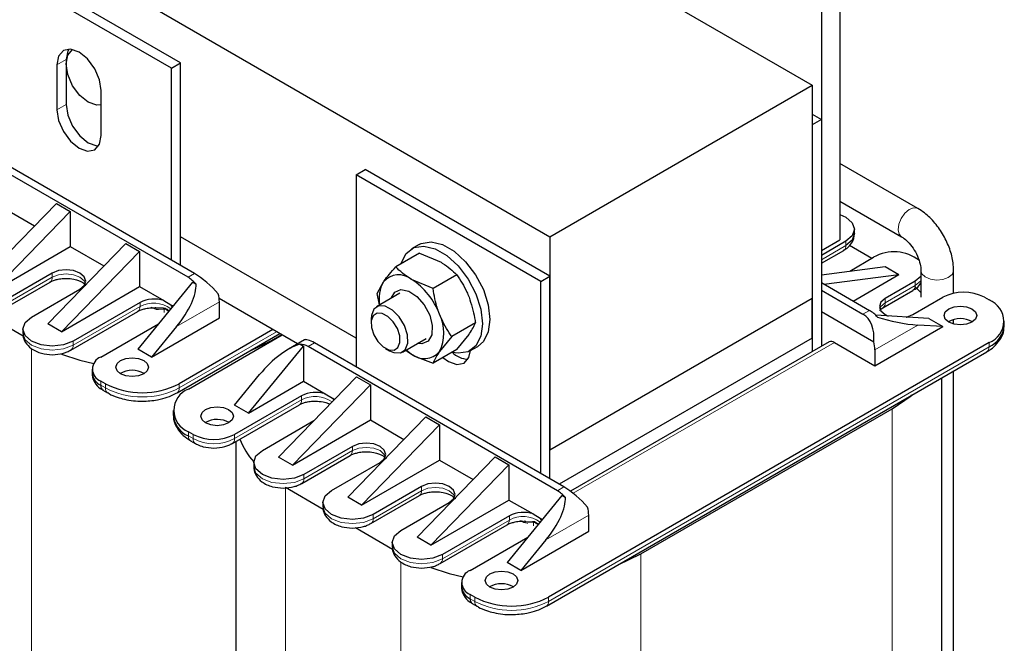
# Model space of a CAD drawing. Header units: millimetres. Extents: x 5 to 418, y 2 to 292.
# Tile 33 of 40: x 346 to 377, y 82 to 101. Entities that reach past the tile are written whole.
import ezdxf

# ---------------------------------------------------------------- set-up
doc = ezdxf.new("R2010")
doc.units = ezdxf.units.MM

msp = doc.modelspace()

# ---------------------------------------------------------------- linework, layer by layer
at = {"color": 7, "linetype": 'Continuous', "lineweight": 25}
for p, q in [((342.4718, 115.4079), (370.7561, 99.0798)), ((334.4391, 110.7707), (362.7234, 94.4426)), ((371.6046, 107.0818), (371.6046, 94.3437)), ((371.039, 106.7552), (371.039, 94.0172)), ((351.1268, 99.6021), (345.47, 102.8677)), ((351.4097, 99.7653), (345.7528, 103.031)), ((347.9024, 99.863), (347.9024, 98.4912)), ((347.6196, 99.6997), (347.6196, 98.3279)), ((351.1268, 99.6021), (351.4097, 99.7653)), ((351.1268, 93.723), (351.1268, 99.6021)), ((351.4097, 93.5597), (351.4097, 99.7653)), ((362.7234, 94.4426), (370.7561, 99.0798)), ((370.7561, 99.0798), (370.7561, 92.5474)), ((348.9772, 97.5442), (348.9772, 98.916)), ((370.7561, 98.1978), (371.039, 98.0346)), ((371.039, 98.0346), (370.7561, 97.8713)), ((371.039, 98.0346), (371.039, 91.0879)), ((351.8339, 93.3148), (344.1972, 97.7234)), ((370.7561, 97.8713), (370.7561, 90.9246)), ((351.6359, 93.2005), (343.9992, 97.6091)), ((373.9901, 95.3072), (371.6046, 96.6843)), ((356.7837, 96.3364), (357.0665, 96.4997)), ((356.7837, 96.3364), (356.7837, 90.4574)), ((362.4405, 93.0708), (356.7837, 96.3364)), ((362.7234, 93.2341), (357.0665, 96.4997)), ((347.6054, 95.462), (345.2154, 93.0044)), ((345.9084, 95.3638), (346.9341, 94.7717)), ((347.6054, 95.462), (348.0297, 95.217)), ((371.6046, 95.5296), (373.4901, 94.4412)), ((345.6397, 92.7595), (348.0297, 95.217)), ((348.0297, 95.217), (348.0297, 94.1392)), ((356.7837, 91.3392), (351.4097, 94.4415)), ((362.7234, 94.4426), (362.7234, 87.9102)), ((372.0521, 94.5392), (372.0521, 94.6699)), ((345.6397, 92.7595), (348.0297, 94.1392)), ((347.3367, 91.7798), (349.7268, 94.2374)), ((348.0297, 94.1392), (349.0554, 93.5471)), ((349.7268, 94.2374), (350.151, 93.9924)), ((358.7122, 94.2048), (358.4859, 94.0742)), ((371.039, 94.0172), (371.6046, 94.3437)), ((371.7885, 94.3025), (371.039, 93.8698)), ((372.5804, 93.78), (371.8999, 94.1728)), ((347.761, 91.5349), (350.151, 93.9924)), ((350.151, 93.9924), (350.151, 92.9146)), ((358.7259, 93.9374), (357.9976, 93.517)), ((358.7259, 93.9374), (359.3858, 93.6585)), ((371.039, 93.6309), (371.7222, 94.0253)), ((371.9044, 93.3897), (372.637, 93.8126)), ((371.039, 93.2804), (372.9906, 93.5269)), ((372.9906, 93.5269), (373.4148, 93.282)), ((347.4782, 93.331), (345.9932, 92.4737)), ((359.869, 93.2775), (359.1407, 92.8571)), ((362.4405, 93.0708), (362.7234, 93.2341)), ((362.7234, 87.0285), (362.7234, 93.2341)), ((371.1177, 92.9918), (373.4148, 93.282)), ((372.0149, 92.4738), (373.4148, 93.282)), ((374.0886, 93.2251), (373.9098, 93.0779)), ((374.0886, 93.4045), (374.0886, 92.588)), ((375.0886, 92.7092), (375.0886, 93.4045)), ((345.9269, 92.1966), (347.4119, 93.0538)), ((347.761, 91.5349), (350.151, 92.9146)), ((351.7774, 93.0536), (350.0944, 91.0042)), ((350.151, 92.9146), (350.8909, 92.4875)), ((351.7774, 93.0536), (351.8825, 92.9929)), ((357.4261, 92.7037), (357.6234, 93.0593)), ((359.1407, 92.8571), (358.4807, 93.136)), ((362.4405, 87.1918), (362.4405, 93.0708)), ((371.039, 93.0372), (372.5097, 92.1882)), ((373.9098, 93.0779), (372.9906, 92.5472)), ((374.0886, 92.7378), (373.9034, 92.9182)), ((346.8418, 91.9839), (348.3267, 92.8411)), ((358.1261, 92.7118), (357.4103, 92.2986)), ((357.5045, 92.353), (357.4261, 92.7037)), ((371.039, 92.8087), (372.3117, 92.0739)), ((372.9243, 92.2701), (373.8435, 92.8007)), ((350.1652, 92.4329), (348.1146, 91.2491)), ((350.8909, 92.4875), (351.1082, 92.362)), ((351.1082, 92.362), (351.1769, 92.3224)), ((354.9936, 91.1641), (352.5912, 92.5509)), ((352.5976, 91.9594), (352.5976, 92.4493)), ((370.7561, 92.5474), (362.7234, 87.9102)), ((370.7561, 91.339), (370.7561, 92.5474)), ((373.8391, 92.0574), (374.7583, 92.588)), ((376.0311, 92.588), (376.1725, 92.5064)), ((345.4511, 92.0682), (346.5871, 91.4124)), ((348.0483, 90.972), (350.0989, 92.1558)), ((371.039, 92.1555), (372.6437, 91.2291)), ((374.3341, 91.9349), (372.7023, 92.038)), ((347.761, 91.5349), (347.3367, 91.7798)), ((348.9631, 90.7593), (350.7318, 91.7803)), ((350.5187, 90.7593), (352.5976, 91.9594)), ((357.2446, 91.9323), (357.2446, 91.7921)), ((360.4405, 91.8044), (359.7123, 91.384)), ((374.7583, 91.69), (373.9934, 91.7383)), ((374.3341, 91.9349), (374.7583, 91.69)), ((375.0886, 91.7702), (375.0886, 91.9037)), ((376.6412, 91.7226), (376.6412, 91.8533)), ((346.5782, 91.6165), (346.5782, 91.4859)), ((351.2837, 91.6908), (350.5187, 90.7593)), ((351.301, 89.6657), (354.445, 91.4807)), ((354.2381, 91.6002), (351.3672, 89.9429)), ((351.6501, 89.7796), (354.521, 91.4369)), ((354.1957, 91.2654), (354.5069, 91.445)), ((359.869, 90.9912), (360.2432, 91.4488)), ((372.6794, 90.4899), (374.7583, 91.69)), ((353.4886, 89.0448), (355.1715, 91.0942)), ((355.2001, 91.2833), (354.7162, 91.0039)), ((355.0663, 91.1549), (355.1715, 91.0942)), ((355.1715, 91.0942), (355.1715, 90.0163)), ((363.1476, 86.7836), (355.5109, 91.1922)), ((358.2102, 90.9129), (358.926, 91.3261)), ((359.7123, 91.384), (359.3381, 90.9263)), ((376.1725, 91.2001), (362.681, 83.4116)), ((370.7561, 91.339), (363.0064, 86.8651)), ((371.2749, 91.2241), (363.3507, 86.6496)), ((370.7561, 91.339), (370.7561, 90.9246)), ((371.4349, 91.2083), (372.6794, 90.4899)), ((348.0345, 90.9653), (348.0465, 90.971)), ((350.5187, 90.7593), (350.0944, 91.0042)), ((362.9497, 86.6693), (355.3129, 91.0779)), ((357.6887, 91.0227), (357.8102, 90.9526)), ((358.3201, 90.9763), (358.4807, 90.8497)), ((359.869, 90.9912), (359.1407, 90.5707)), ((360.2858, 90.9564), (360.512, 91.087)), ((362.6147, 83.1345), (376.1063, 90.923)), ((372.6794, 90.9798), (372.6794, 90.4899)), ((348.6995, 90.3919), (348.6995, 90.2612)), ((353.0643, 89.2897), (353.8293, 90.2213)), ((375.0886, 79.928), (375.0886, 90.3355)), ((349.1045, 89.9429), (348.9631, 90.0245)), ((353.4886, 89.0448), (355.1715, 90.0163)), ((356.7978, 90.1553), (354.4078, 87.6977)), ((357.2221, 89.9104), (354.8321, 87.4528)), ((355.1715, 90.0163), (355.8407, 89.63)), ((356.7978, 90.1553), (357.2221, 89.9104)), ((357.2221, 89.9104), (357.2221, 88.8326)), ((374.7257, 76.4241), (374.7257, 90.126)), ((349.0294, 89.7474), (349.1708, 89.6657)), ((355.8407, 89.63), (356.0579, 89.5046)), ((352.998, 88.1145), (355.0486, 89.2983)), ((355.1149, 89.5755), (353.0643, 88.3917)), ((353.4886, 89.0448), (353.0643, 89.2897)), ((356.0579, 89.5046), (356.1265, 89.465)), ((351.1815, 89.1265), (351.1815, 88.9958)), ((365.5094, 84.7341), (373.2027, 89.1754)), ((352.1733, 88.759), (352.1598, 88.7509)), ((353.9128, 87.9019), (355.494, 88.8146)), ((354.8321, 87.4528), (357.2221, 88.8326)), ((358.9191, 88.9307), (356.5291, 86.4731)), ((356.9534, 86.2282), (359.3434, 88.6858)), ((357.2221, 88.8326), (358.2478, 88.2404)), ((358.9191, 88.9307), (359.3434, 88.6858)), ((359.3434, 88.6858), (359.3434, 87.6079)), ((351.7915, 88.3917), (351.6501, 88.4733)), ((351.7164, 88.1962), (351.8578, 88.1145)), ((352.9843, 88.1079), (352.9963, 88.1135)), ((353.0969, 88.1716), (353.0969, 70.4113)), ((356.6705, 88.0243), (355.1856, 87.1671)), ((362.7234, 87.0285), (362.7234, 87.9102)), ((353.6492, 87.5345), (353.6492, 87.4038)), ((354.8321, 87.4528), (354.4078, 87.6977)), ((355.1193, 86.8899), (356.6043, 87.7472)), ((356.0341, 86.6772), (357.5191, 87.5345)), ((356.9534, 86.2282), (359.3434, 87.6079)), ((358.6504, 85.2485), (361.0405, 87.7061)), ((359.3434, 87.6079), (360.3691, 87.0158)), ((361.0405, 87.7061), (361.4647, 87.4612)), ((359.0747, 85.0036), (361.4647, 87.4612)), ((361.4647, 87.4612), (361.4647, 86.3833)), ((355.1056, 86.8833), (355.1176, 86.8889)), ((354.6199, 86.7751), (355.7795, 86.1058)), ((358.7919, 86.7997), (357.3069, 85.9425)), ((355.7705, 86.3099), (355.7705, 86.1792)), ((356.9534, 86.2282), (356.5291, 86.4731)), ((357.2407, 85.6653), (358.7256, 86.5225)), ((358.1555, 85.4526), (359.6404, 86.3099)), ((359.0747, 85.0036), (361.4647, 86.3833)), ((363.0911, 86.5223), (361.4082, 84.4729)), ((361.4647, 86.3833), (362.2046, 85.9562)), ((363.0911, 86.5223), (363.1962, 86.4616)), ((361.4789, 85.9017), (359.4283, 84.7179)), ((362.2046, 85.9562), (362.4219, 85.8308)), ((362.4219, 85.8308), (362.4906, 85.7911)), ((363.9113, 85.4281), (363.9113, 85.9181)), ((356.7648, 85.537), (357.9008, 84.8811)), ((359.362, 84.4407), (361.4126, 85.6245)), ((361.8324, 84.228), (363.9113, 85.4281)), ((357.8919, 85.0852), (357.8919, 84.9546)), ((359.0747, 85.0036), (358.6504, 85.2485)), ((360.2768, 84.228), (362.0455, 85.2491)), ((362.5974, 85.1595), (361.8324, 84.228)), ((361.8324, 84.228), (361.4082, 84.4729)), ((359.3482, 84.434), (359.3602, 84.4397)), ((360.0132, 83.8606), (360.0132, 83.73)), ((360.4182, 83.4116), (360.2768, 83.4932)), ((360.3431, 83.2161), (360.4845, 83.1345))]:
    msp.add_line(p, q, dxfattribs=at)
at = {"color": 7, "linetype": 'Continuous', "lineweight": 18}
for p, q in [((347.6196, 99.6997), (347.9024, 99.863)), ((347.6196, 98.3279), (347.9024, 98.4912)), ((371.7885, 94.1718), (371.039, 93.7391)), ((371.7885, 94.3025), (371.7885, 94.1718)), ((347.4782, 93.2003), (345.9932, 92.3431)), ((347.4782, 93.331), (347.4782, 93.2003)), ((351.8339, 93.3148), (351.6359, 93.2005)), ((373.9098, 92.9472), (372.9906, 92.4166)), ((374.0886, 93.0945), (373.9098, 92.9472)), ((373.9098, 93.0779), (373.9098, 92.9472)), ((350.1652, 92.3023), (348.1146, 91.1185)), ((350.1652, 92.4329), (350.1652, 92.3023)), ((352.5976, 92.4493), (351.2837, 91.6908)), ((372.9906, 92.5472), (372.9906, 92.4166)), ((350.6753, 92.266), (350.8754, 92.2619)), ((350.7293, 92.2204), (350.9006, 92.227)), ((350.9006, 92.227), (350.9006, 92.1226)), ((372.3117, 92.0739), (372.5097, 92.1882)), ((373.9934, 91.7383), (372.6794, 90.9798)), ((354.3513, 91.5349), (351.3672, 89.8122)), ((348.1146, 91.1185), (348.1146, 91.2491)), ((354.1957, 91.2654), (354.1957, 91.2491)), ((355.5109, 91.1922), (355.3129, 91.0779)), ((363.4316, 86.5881), (371.4349, 91.2083)), ((376.1725, 91.0695), (376.1725, 91.2001)), ((346.8418, 91.0166), (346.8418, 72.7789)), ((376.1725, 91.0695), (362.681, 83.281)), ((348.9631, 89.8939), (348.9631, 90.0245)), ((349.1045, 89.8122), (348.9631, 89.8939)), ((349.1045, 89.8122), (349.1045, 89.9429)), ((351.3672, 89.8122), (351.3672, 89.9429)), ((355.1149, 89.4448), (353.0643, 88.261)), ((355.1149, 89.5755), (355.1149, 89.4448)), ((373.2027, 89.1754), (373.2027, 74.8347)), ((351.6501, 88.3427), (351.6501, 88.4733)), ((351.7915, 88.261), (351.7915, 88.3917)), ((353.0643, 88.261), (353.0643, 88.3917)), ((351.7915, 88.261), (351.6501, 88.3427)), ((356.6705, 87.8937), (355.1856, 87.0364)), ((356.6705, 88.0243), (356.6705, 87.8937)), ((355.1856, 87.0364), (355.1856, 87.1671)), ((354.6199, 86.7751), (354.6199, 68.2887)), ((358.7919, 86.6691), (357.3069, 85.8118)), ((358.7919, 86.7997), (358.7919, 86.6691)), ((363.1476, 86.7836), (362.9497, 86.6693)), ((357.3069, 85.8118), (357.3069, 85.9425)), ((361.4789, 85.771), (359.4283, 84.5872)), ((361.4789, 85.9017), (361.4789, 85.771)), ((361.989, 85.7347), (362.1891, 85.7307)), ((362.043, 85.6891), (362.2143, 85.6957)), ((362.2143, 85.6957), (362.2143, 85.5914)), ((363.9113, 85.9181), (362.5974, 85.1595)), ((358.1555, 84.4854), (358.1555, 66.2476)), ((359.4283, 84.5872), (359.4283, 84.7179)), ((365.5094, 84.7341), (365.5094, 66.2476)), ((360.2768, 83.3626), (360.2768, 83.4932)), ((360.4182, 83.281), (360.2768, 83.3626)), ((360.4182, 83.281), (360.4182, 83.4116)), ((362.681, 83.281), (362.681, 83.4116))]:
    msp.add_line(p, q, dxfattribs=at)
at = {"color": 7, "linetype": 'Continuous', "lineweight": 25, "flags": 128}
for points in [[(348.9772, 98.916), (348.9255, 99.2458), (348.7784, 99.585), (348.5582, 99.8821), (348.2984, 100.0917), (348.0386, 100.182), (347.8184, 100.1392), (347.6712, 99.9699), (347.6196, 99.6997)], [(347.9812, 100.184), (347.9541, 100.1332), (347.9024, 99.863)], [(347.9024, 99.7324), (347.9541, 100.0025), (348.1012, 100.1719), (348.1013, 100.1719)], [(348.9772, 98.4752), (348.841, 98.4663), (348.5812, 98.5566), (348.3215, 98.7662), (348.1012, 99.0633), (347.9541, 99.4026), (347.9024, 99.7324)], [(347.6196, 98.3279), (347.6712, 97.9981), (347.8184, 97.6589), (348.0386, 97.3618), (348.2984, 97.1522), (348.5582, 97.0619), (348.7784, 97.1047), (348.9255, 97.274), (348.9772, 97.5442)], [(347.9024, 98.4912), (347.9541, 98.1614), (348.1012, 97.8222), (348.3215, 97.5251), (348.5812, 97.3155), (348.841, 97.2252), (348.8985, 97.2232)], [(371.6046, 95.119), (371.7885, 95.0373), (371.9836, 94.8687), (372.0521, 94.6699), (371.9836, 94.471), (371.7885, 94.3025)], [(372.0521, 94.5392), (371.9836, 94.3404), (371.7885, 94.1718)], [(358.1574, 93.6092), (358.1646, 93.6344), (358.3151, 93.9281), (358.5523, 94.1073), (358.8571, 94.1575), (359.2047, 94.0747), (359.567, 93.8656), (359.9146, 93.547), (360.2193, 93.1449), (360.4566, 92.6918), (360.6071, 92.2244), (360.6586, 91.7805), (360.6071, 91.3962), (360.4566, 91.1026), (360.2193, 90.9234), (359.9146, 90.8731), (359.7321, 90.9011)], [(358.7122, 94.2048), (358.7786, 94.2379), (359.0834, 94.2881), (359.431, 94.2053), (359.7932, 93.9962), (360.1408, 93.6777), (360.4456, 93.2755), (360.6828, 92.8224), (360.8333, 92.355), (360.8849, 91.9112), (360.8333, 91.5268), (360.6828, 91.2332), (360.512, 91.087)], [(348.3267, 92.8411), (348.4567, 92.9535), (348.5024, 93.086), (348.4567, 93.2186), (348.3267, 93.331), (348.132, 93.406), (347.9024, 93.4324), (347.6728, 93.406), (347.4782, 93.331)], [(347.4119, 93.0538), (347.4119, 93.0538), (347.4162, 93.0564)], [(357.8629, 92.5599), (357.9697, 92.7407), (358.1587, 92.8229), (358.3967, 92.7788), (358.6475, 92.6151), (358.8729, 92.3566), (359.0386, 92.0427), (359.1194, 91.7212), (359.1029, 91.4411), (358.9918, 91.245), (358.8028, 91.1627), (358.6628, 91.1742)], [(351.1578, 92.299), (351.1504, 92.3108), (351.1082, 92.362)], [(357.6798, 92.3167), (357.4791, 92.3265), (357.3288, 92.2266), (357.2518, 92.0322), (357.2446, 91.9323)], [(357.8102, 90.9526), (357.9407, 90.8948), (358.1414, 90.885), (358.2917, 90.9849), (358.3687, 91.1793), (358.3607, 91.4386), (358.2689, 91.7234), (358.1072, 91.9903), (357.9004, 92.1986), (357.6798, 92.3167)], [(372.9906, 92.5472), (372.8605, 92.4348), (372.8148, 92.3023), (372.8605, 92.1697), (372.9906, 92.0574), (373.0823, 92.014)], [(375.6493, 91.8288), (375.4871, 91.7662), (375.2957, 91.7442), (375.1044, 91.7662), (374.9422, 91.8288), (374.8338, 91.9224), (374.7957, 92.0329), (374.8338, 92.1433), (374.9422, 92.237), (375.1044, 92.2995), (375.2957, 92.3215), (375.4871, 92.2995), (375.6493, 92.237), (375.7577, 92.1433), (375.7957, 92.0329), (375.7577, 91.9224), (375.6493, 91.8288)], [(350.0989, 92.1558), (350.0989, 92.1558), (350.1032, 92.1584)], [(357.5863, 92.0939), (357.4287, 92.1016), (357.3107, 92.0232), (357.2502, 91.8705), (357.2565, 91.6669), (357.3286, 91.4432), (357.4556, 91.2337), (357.618, 91.0701), (357.7912, 90.9774), (357.9488, 90.9696), (358.0668, 91.0481), (358.1273, 91.2007), (358.121, 91.4044), (358.0489, 91.628), (357.922, 91.8376), (357.7595, 92.0012), (357.5863, 92.0939)], [(372.9243, 92.2701), (372.9243, 92.2701), (372.9286, 92.2727)], [(373.6315, 91.9793), (373.6444, 91.9823), (373.8391, 92.0574)], [(348.1146, 91.2491), (347.8226, 91.1365), (347.4782, 91.0969), (347.1337, 91.1365), (346.8418, 91.2491), (346.6467, 91.4177), (346.5782, 91.6165), (346.6467, 91.8153), (346.8418, 91.9839)], [(353.4623, 90.9134), (353.5013, 90.929), (354.1957, 91.2654)], [(347.7567, 90.8446), (348.3211, 90.6674), (348.7509, 90.565)], [(358.3062, 90.9683), (358.3515, 90.934), (358.4807, 90.8497)], [(359.4416, 90.7445), (359.6121, 90.6209), (359.8719, 90.5306), (360.0921, 90.5734), (360.2393, 90.7428), (360.2892, 90.9584)], [(350.2783, 90.2449), (350.1161, 90.1824), (349.9247, 90.1604), (349.7334, 90.1824), (349.5712, 90.2449), (349.4628, 90.3386), (349.4247, 90.449), (349.4628, 90.5595), (349.5712, 90.6531), (349.7334, 90.7157), (349.9247, 90.7377), (350.1161, 90.7157), (350.2783, 90.6531), (350.3867, 90.5595), (350.4247, 90.449), (350.3867, 90.3386), (350.2783, 90.2449)], [(373.2027, 89.1754), (373.7853, 89.5762), (373.8124, 89.5988)], [(356.0579, 89.5046), (356.1002, 89.4534), (356.1061, 89.444)], [(352.1733, 89.151), (352.3356, 89.2135), (352.5269, 89.2355), (352.7182, 89.2135), (352.8805, 89.151), (352.9888, 89.0573), (353.0269, 88.9469), (352.9888, 88.8364), (352.8805, 88.7428), (352.7182, 88.6802), (352.5269, 88.6582), (352.3356, 88.6802), (352.1733, 88.7428), (352.065, 88.8364), (352.0269, 88.9469), (352.065, 89.0573), (352.1733, 89.151)], [(357.5191, 87.5345), (357.6491, 87.6468), (357.6948, 87.7794), (357.6491, 87.9119), (357.5191, 88.0243), (357.3244, 88.0994), (357.0948, 88.1258), (356.8652, 88.0994), (356.6705, 88.0243)], [(355.1856, 87.1671), (354.8936, 87.0545), (354.5492, 87.0149), (354.2048, 87.0545), (353.9128, 87.1671), (353.7177, 87.3356), (353.6492, 87.5345), (353.7177, 87.7333), (353.9128, 87.9019)], [(356.6043, 87.7472), (356.6043, 87.7472), (356.6086, 87.7498)], [(359.6404, 86.3099), (359.7705, 86.4222), (359.8161, 86.5548), (359.7705, 86.6873), (359.6404, 86.7997), (359.4457, 86.8748), (359.2161, 86.9012), (358.9865, 86.8748), (358.7919, 86.7997)], [(357.3069, 85.9425), (357.015, 85.8298), (356.6705, 85.7903), (356.3261, 85.8298), (356.0341, 85.9425), (355.8391, 86.111), (355.7705, 86.3099), (355.8391, 86.5087), (356.0341, 86.6772)], [(358.7256, 86.5225), (358.7256, 86.5226), (358.7299, 86.5252)], [(362.4715, 85.7678), (362.4641, 85.7796), (362.4219, 85.8308)], [(359.4283, 84.7179), (359.1363, 84.6052), (358.7919, 84.5657), (358.4474, 84.6052), (358.1555, 84.7179), (357.9604, 84.8864), (357.8919, 85.0852), (357.9604, 85.2841), (358.1555, 85.4526)], [(361.4126, 85.6245), (361.4126, 85.6245), (361.4169, 85.6271)], [(364.776, 84.3821), (364.815, 84.3978), (365.5094, 84.7341)], [(359.0704, 84.3134), (359.6348, 84.1361), (360.0646, 84.0337)], [(361.592, 83.7137), (361.4298, 83.6511), (361.2385, 83.6291), (361.0471, 83.6511), (360.8849, 83.7137), (360.7765, 83.8073), (360.7385, 83.9178), (360.7765, 84.0282), (360.8849, 84.1219), (361.0471, 84.1845), (361.2385, 84.2064), (361.4298, 84.1845), (361.592, 84.1219), (361.7004, 84.0282), (361.7385, 83.9178), (361.7004, 83.8073), (361.592, 83.7137)]]:
    msp.add_lwpolyline(points, dxfattribs=at)
at = {"color": 7, "linetype": 'Continuous', "lineweight": 18, "flags": 128}
for points in [[(373.4886, 94.4421), (373.4197, 94.5167), (373.3869, 94.6525), (373.4079, 94.822), (373.4794, 94.9995), (373.5907, 95.158), (373.7247, 95.2732), (373.861, 95.3277), (373.979, 95.3131), (373.9903, 95.3071)], [(348.4917, 93.0207), (348.4567, 93.0879), (348.3267, 93.2003), (348.132, 93.2754), (347.9024, 93.3018), (347.6728, 93.2754), (347.4782, 93.2003)], [(374.0886, 93.4027), (374.1188, 93.3058), (374.22, 93.2095), (374.3773, 93.1429), (374.5668, 93.1161), (374.7596, 93.1333), (374.9264, 93.1917), (375.0418, 93.2825), (375.0882, 93.3919), (375.0886, 93.4047)], [(372.9906, 92.4166), (372.8605, 92.3042), (372.8256, 92.237)], [(348.1146, 91.1185), (347.8226, 91.0059), (347.4782, 90.9663), (347.1337, 91.0059), (346.8418, 91.1185), (346.6467, 91.287), (346.5782, 91.4859)], [(357.684, 87.7141), (357.6491, 87.7813), (357.5191, 87.8937), (357.3244, 87.9688), (357.0948, 87.9951), (356.8652, 87.9688), (356.6705, 87.8937)], [(355.1856, 87.0364), (354.8936, 86.9238), (354.5492, 86.8843), (354.2048, 86.9238), (353.9128, 87.0364), (353.7177, 87.205), (353.6492, 87.4038)], [(359.8054, 86.4895), (359.7705, 86.5567), (359.6404, 86.6691), (359.4457, 86.7441), (359.2161, 86.7705), (358.9865, 86.7441), (358.7919, 86.6691)], [(357.3069, 85.8118), (357.015, 85.6992), (356.6705, 85.6597), (356.3261, 85.6992), (356.0341, 85.8118), (355.8391, 85.9804), (355.7705, 86.1792)], [(359.4283, 84.5872), (359.1363, 84.4746), (358.7919, 84.435), (358.4474, 84.4746), (358.1555, 84.5872), (357.9604, 84.7558), (357.8919, 84.9546)]]:
    msp.add_lwpolyline(points, dxfattribs=at)
at = {"color": 7, "linetype": 'Continuous', "lineweight": 18}
for centre, radius, start, end in [((371.6317, 94.1545), 0.1578, 305.01333, 6.29885), ((347.3159, 93.1849), 0.163, 307.98443, 5.41823), ((373.753, 92.9299), 0.1578, 305.01333, 6.29885), ((350.0029, 92.2869), 0.163, 307.98443, 5.41823), ((350.5834, 91.5516), 0.8594, 52.64247, 119.12433), ((372.8283, 92.4012), 0.163, 307.98443, 5.41823), ((350.8246, 92.1988), 0.081, 20.34719, 51.20847), ((347.9585, 91.101), 0.157, 304.0897, 6.38276), ((376.0157, 91.0522), 0.1578, 305.01333, 6.29885), ((349.2604, 89.7947), 0.1569, 173.60508, 236.04531), ((350.2359, 91.9958), 2.4592, 242.60967, 297.39033), ((351.2112, 89.7948), 0.157, 304.03414, 6.38777), ((354.9581, 89.4275), 0.1578, 305.01333, 6.29885), ((355.5339, 88.6896), 0.8637, 53.50089, 119.01761), ((351.8069, 88.3254), 0.1578, 173.70115, 234.98667), ((351.9477, 88.2436), 0.1572, 173.6335, 235.73024), ((352.4279, 89.4893), 1.3833, 242.60967, 297.39033), ((352.9082, 88.2436), 0.157, 304.0897, 6.38276), ((356.5083, 87.8783), 0.163, 307.98443, 5.41823), ((355.0296, 87.019), 0.157, 304.0897, 6.38276), ((358.6296, 86.6537), 0.163, 307.98443, 5.41823), ((357.155, 85.7924), 0.1532, 303.64761, 7.29673), ((361.3166, 85.7556), 0.163, 307.98443, 5.41823), ((361.8971, 85.0203), 0.8594, 52.64247, 119.12433), ((362.1383, 85.6675), 0.081, 20.34719, 51.20847), ((359.2722, 84.5698), 0.157, 304.0897, 6.38276), ((360.5742, 83.2635), 0.1569, 173.60508, 236.04531), ((361.5496, 85.4645), 2.4592, 242.60967, 297.39033), ((362.5249, 83.2635), 0.157, 304.03414, 6.38777)]:
    msp.add_arc(centre, radius, start, end, dxfattribs=at)
at = {"color": 7, "linetype": 'Continuous', "lineweight": 25}
for centre, radius, start, end in [((373.2662, 92.7056), 1.2733, 52.36538, 119.61014), ((351.1203, 92.3381), 1.0048, 40.66492, 59.12634), ((358.0913, 92.6593), 0.6156, 50.75183, 139.4672), ((358.5057, 92.5504), 1.0185, 150.02213, 191.11699), ((357.3219, 91.3266), 2.1487, 20.22711, 57.36203), ((351.642, 92.4394), 0.9556, 0.59619, 15.73941), ((375.3947, 91.3598), 1.3833, 62.60967, 117.39033), ((350.593, 91.5954), 0.9405, 71.53486, 117.06127), ((375.9247, 91.8533), 0.6986, 290.78342, 69.21658), ((358.1948, 91.4979), 1.2782, 333.43643, 26.56357), ((371.9941, 91.3257), 1.0048, 40.66492, 59.12634), ((375.2957, 91.2125), 0.7243, 59.54613, 120.45387), ((375.8404, 91.8025), 0.8047, 294.37466, 354.3052), ((355.0389, 90.6341), 0.5216, 58.31429, 86.99155), ((371.3412, 91.0775), 0.161, 54.38242, 114.30712), ((371.7238, 90.9698), 0.9556, 0.59619, 15.73941), ((358.8702, 91.3264), 0.6156, 230.75183, 319.4672), ((360.2375, 91.4082), 0.7167, 224.28783, 267.9738), ((349.1025, 90.3919), 0.393, 110.78342, 249.21658), ((349.1499, 90.3062), 0.4526, 185.6948, 245.62534), ((349.9247, 89.6287), 0.7243, 59.54613, 120.45387), ((349.1199, 89.8766), 0.1578, 173.70115, 234.98667), ((350.2359, 92.1264), 2.4592, 242.60967, 297.39033), ((351.898, 89.1265), 0.6986, 110.78342, 249.21658), ((355.5428, 88.738), 0.9405, 71.53486, 117.06127), ((351.9418, 89.0451), 0.7606, 182.21487, 247.44298), ((352.5263, 88.1023), 0.7456, 60.45053, 118.25641), ((352.4279, 89.6199), 1.3833, 242.60967, 297.39033), ((355.4234, 89.1248), 2.3713, 201.81168, 221.5842), ((362.434, 85.8068), 1.0048, 40.66492, 59.12634), ((361.9067, 85.0641), 0.9405, 71.53486, 117.06127), ((362.9557, 85.9081), 0.9556, 0.59619, 15.73941), ((360.4162, 83.8606), 0.393, 110.78342, 249.21658), ((360.4636, 83.7749), 0.4526, 185.6948, 245.62534), ((361.2385, 83.0966), 0.7251, 59.84297, 120.42537), ((360.4336, 83.3453), 0.1578, 173.70115, 234.98667), ((361.5496, 85.5951), 2.4592, 242.60967, 297.39033)]:
    msp.add_arc(centre, radius, start, end, dxfattribs=at)
for centre, major_axis, ratio, start_param, end_param in [((352.1385, 92.8374), (0.6282, -0.5581), 0.2415771, 1.0629477, 2.276173), ((350.718, 92.0174), (1.0613, 1.2125), 0.398878, 4.791202, 5.9109715), ((372.0071, 91.2448), (0.1526, 0.8845), 0.7055487, 4.8158868, 6.029112), ((373.4277, 92.0649), (1.1654, -0.2249), 0.2105821, 4.1396186, 5.2593881), ((354.3949, 89.8947), (1.0613, 1.2125), 0.398878, 0.5298398, 1.6496093), ((355.8155, 90.7148), (0.6282, -0.5581), 0.2415771, 2.276173, 3.0614899), ((363.4522, 86.3062), (0.6282, -0.5581), 0.2415771, 1.0629477, 2.276173), ((362.0317, 85.4861), (1.0613, 1.2125), 0.398878, 4.791202, 5.9109715)]:
    msp.add_ellipse(centre, major_axis=major_axis, ratio=ratio, start_param=start_param, end_param=end_param, dxfattribs=at)
for points, knots in [([(375.0886, 93.4045), (375.0853, 93.483), (375.0761, 93.7004), (374.9816, 94.0701), (374.7897, 94.4905), (374.5223, 94.8712), (374.2463, 95.144), (374.0584, 95.2637), (373.9901, 95.3072)], [0, 0, 0, 0, 0.1092784, 0.302906, 0.4962223, 0.6901963, 0.887251, 1, 1, 1, 1]), ([(371.7182, 94.0293), (371.7414, 94.0411), (371.8261, 94.084), (371.9392, 94.1999), (372.0397, 94.3647), (372.0424, 94.4876), (372.0436, 94.5397)], [0, 0, 0, 0, 0.11752918, 0.42704133, 0.75709088, 1, 1, 1, 1]), ([(373.4901, 94.4412), (373.5181, 94.4235), (373.5919, 94.3768), (373.7342, 94.2433), (373.8896, 94.0355), (374.014, 93.789), (374.0802, 93.5603), (374.0861, 93.4505), (374.0886, 93.4045)], [0, 0, 0, 0, 0.104979, 0.2769791, 0.4641989, 0.6611785, 0.8578695, 1, 1, 1, 1]), ([(357.6234, 93.0593), (357.6303, 93.069), (357.728, 93.207), (357.8677, 93.3676), (357.9976, 93.517)], [0, 0, 0, 0, 0.0701742, 1, 1, 1, 1]), ([(358.4807, 93.136), (358.4673, 93.1438), (358.2755, 93.256), (358.1315, 93.3912), (357.9976, 93.517)], [0, 0, 0, 0, 0.0701742, 1, 1, 1, 1]), ([(359.3858, 93.6585), (359.3993, 93.6506), (359.591, 93.5385), (359.7351, 93.4032), (359.869, 93.2775)], [0, 0, 0, 0, 0.0701742, 1, 1, 1, 1]), ([(359.869, 93.2775), (359.98, 93.1076), (360.1212, 92.8916), (360.2217, 92.6447), (360.2432, 92.592)], [0, 0, 0, 0, 0.786664, 1, 1, 1, 1]), ([(347.4173, 93.0543), (347.4248, 93.0595), (347.4552, 93.08), (347.5406, 93.113), (347.6679, 93.1475), (347.7933, 93.1639), (347.9546, 93.169), (348.0931, 93.1558), (348.2348, 93.1222), (348.3349, 93.0864), (348.4221, 93.0388), (348.4781, 92.9929), (348.5021, 92.9582), (348.5021, 92.9559), (348.5021, 92.9547)], [0, 0, 0, 0, 0.0286844, 0.1152712, 0.1985885, 0.3027563, 0.3523198, 0.4994774, 0.5570454, 0.6462999, 0.7325329, 0.8186463, 0.9066931, 1, 1, 1, 1]), ([(373.8395, 92.8047), (373.8626, 92.8166), (373.9465, 92.8598), (374.0375, 92.9401), (374.0773, 93.0224), (374.0886, 93.0458)], [0, 0, 0, 0, 0.2137493, 0.7766563, 1, 1, 1, 1]), ([(359.3381, 92.0695), (359.3183, 92.1231), (359.2254, 92.3745), (359.178, 92.6446), (359.1407, 92.8571)], [0, 0, 0, 0, 0.213336, 1, 1, 1, 1]), ([(360.2432, 92.592), (360.31, 92.3825), (360.3922, 92.1248), (360.4329, 91.8549), (360.4405, 91.8044)], [0, 0, 0, 0, 0.8126371, 1, 1, 1, 1]), ([(350.1043, 92.1563), (350.1118, 92.1614), (350.1422, 92.182), (350.2277, 92.215), (350.3549, 92.2493), (350.4803, 92.2664), (350.5628, 92.2679), (350.5894, 92.2685)], [0, 0, 0, 0, 0.0814158, 0.3271778, 0.5636597, 0.8593224, 1, 1, 1, 1]), ([(350.5011, 92.2879), (350.5742, 92.2537), (350.6543, 92.2161), (350.7232, 92.22), (350.7293, 92.2204)], [0, 0, 0, 0, 0.9114862, 1, 1, 1, 1]), ([(350.6116, 92.2796), (350.6303, 92.2734), (350.6524, 92.2661), (350.6723, 92.266), (350.6753, 92.266)], [0, 0, 0, 0, 0.8510757, 1, 1, 1, 1]), ([(359.7123, 91.384), (359.685, 91.4232), (359.5397, 91.6327), (359.4285, 91.8737), (359.3381, 92.0695)], [0, 0, 0, 0, 0.1873629, 1, 1, 1, 1]), ([(372.819, 92.1788), (372.8272, 92.1932), (372.8404, 92.2166), (372.9052, 92.2558), (372.9297, 92.2706)], [0, 0, 0, 0, 0.6214628, 1, 1, 1, 1]), ([(360.2432, 91.4488), (360.2498, 91.4584), (360.3451, 91.595), (360.3945, 91.7035), (360.4405, 91.8044)], [0, 0, 0, 0, 0.0701742, 1, 1, 1, 1]), ([(376.1026, 90.9259), (376.124, 90.9367), (376.2284, 90.9899), (376.3816, 91.1206), (376.5423, 91.3242), (376.6344, 91.5266), (376.6291, 91.6558), (376.6274, 91.6972)], [0, 0, 0, 0, 0.0664367, 0.3249413, 0.5920099, 0.8692216, 1, 1, 1, 1]), ([(346.5867, 91.4854), (346.5842, 91.4666), (346.5713, 91.3698), (346.651, 91.1947), (346.7984, 91.0339), (346.9751, 90.9313), (347.1901, 90.8515), (347.3663, 90.839), (347.4782, 90.831)], [0, 0, 0, 0, 0.0482827, 0.2483704, 0.4591928, 0.6055084, 0.7495299, 1, 1, 1, 1]), ([(347.4782, 90.831), (347.5934, 90.8399), (347.7531, 90.8521), (347.9393, 90.9136), (348.0091, 90.9551), (348.0442, 90.9759)], [0, 0, 0, 0, 0.5637092, 0.7808126, 1, 1, 1, 1]), ([(358.4807, 90.8497), (358.4944, 90.8419), (358.6886, 90.7312), (358.9229, 90.6481), (359.1407, 90.5707)], [0, 0, 0, 0, 0.0701742, 1, 1, 1, 1]), ([(359.3381, 90.9263), (359.3314, 90.9167), (359.2361, 90.7801), (359.1867, 90.6716), (359.1407, 90.5707)], [0, 0, 0, 0, 0.0701742, 1, 1, 1, 1]), ([(348.7076, 90.2567), (348.7053, 90.2393), (348.6928, 90.1438), (348.7737, 89.9714), (348.8991, 89.8243), (349.0036, 89.7667), (349.0328, 89.7506)], [0, 0, 0, 0, 0.0833721, 0.4558888, 0.8483909, 1, 1, 1, 1]), ([(349.1751, 89.669), (349.1889, 89.6592), (349.2718, 89.6), (349.4492, 89.5343), (349.6988, 89.4598), (349.9589, 89.4152), (350.1444, 89.4093), (350.2359, 89.4064)], [0, 0, 0, 0, 0.0515742, 0.3101276, 0.5208666, 0.7638454, 1, 1, 1, 1]), ([(350.2359, 89.4064), (350.3929, 89.4143), (350.6102, 89.4252), (350.9054, 89.496), (351.1122, 89.5637), (351.2423, 89.6374), (351.2973, 89.6686)], [0, 0, 0, 0, 0.4040119, 0.5591839, 0.8134561, 1, 1, 1, 1]), ([(355.054, 89.2989), (355.0616, 89.304), (355.092, 89.3245), (355.1774, 89.3575), (355.3047, 89.3919), (355.43, 89.409), (355.5126, 89.4105), (355.5392, 89.411)], [0, 0, 0, 0, 0.0814158, 0.3271778, 0.5636597, 0.8593224, 1, 1, 1, 1]), ([(355.5392, 89.411), (355.6187, 89.4068), (355.7293, 89.4009), (355.8707, 89.3671), (355.9292, 89.3443), (355.9643, 89.3307)], [0, 0, 0, 0, 0.5064507, 0.7045742, 1, 1, 1, 1]), ([(355.963, 89.3316), (355.9698, 89.3285), (355.9776, 89.325), (355.9831, 89.3188), (355.9837, 89.3181)], [0, 0, 0, 0, 0.8899538, 1, 1, 1, 1]), ([(351.1952, 89.0213), (351.1915, 88.9675), (351.1812, 88.8162), (351.288, 88.5809), (351.4682, 88.3559), (351.6405, 88.2492), (351.7206, 88.1995)], [0, 0, 0, 0, 0.1609982, 0.4535647, 0.7458629, 1, 1, 1, 1]), ([(351.8612, 88.1178), (351.8833, 88.1039), (351.9546, 88.0591), (352.1413, 87.9957), (352.3166, 87.9822), (352.4279, 87.9736)], [0, 0, 0, 0, 0.1412415, 0.4547581, 1, 1, 1, 1]), ([(352.4279, 87.9736), (352.5432, 87.9824), (352.7028, 87.9947), (352.8891, 88.0562), (352.9589, 88.0976), (352.994, 88.1185)], [0, 0, 0, 0, 0.56370915, 0.78081258, 1, 1, 1, 1]), ([(356.6097, 87.7477), (356.6172, 87.7528), (356.6476, 87.7734), (356.733, 87.8063), (356.8603, 87.8408), (356.9857, 87.8573), (357.147, 87.8624), (357.2855, 87.8492), (357.4272, 87.8155), (357.5273, 87.7797), (357.6145, 87.7321), (357.6704, 87.6863), (357.6944, 87.6516), (357.6944, 87.6492), (357.6944, 87.648)], [0, 0, 0, 0, 0.0286844, 0.1152712, 0.1985885, 0.3027563, 0.3523198, 0.4994774, 0.5570454, 0.6462999, 0.7325329, 0.8186463, 0.9066931, 1, 1, 1, 1]), ([(353.6578, 87.4034), (353.6553, 87.3846), (353.6424, 87.2878), (353.7221, 87.1127), (353.8695, 86.9519), (354.0461, 86.8492), (354.2611, 86.7694), (354.4373, 86.7569), (354.5492, 86.749)], [0, 0, 0, 0, 0.0482827, 0.2483704, 0.4591928, 0.6055084, 0.7495299, 1, 1, 1, 1]), ([(354.5492, 86.749), (354.6645, 86.7578), (354.8242, 86.77), (355.0104, 86.8316), (355.0802, 86.873), (355.1153, 86.8939)], [0, 0, 0, 0, 0.5637092, 0.7808126, 1, 1, 1, 1]), ([(358.731, 86.5231), (358.7385, 86.5282), (358.769, 86.5488), (358.8544, 86.5817), (358.9816, 86.6162), (359.107, 86.6326), (359.2684, 86.6378), (359.4068, 86.6246), (359.5485, 86.5909), (359.6486, 86.5551), (359.7359, 86.5075), (359.7918, 86.4617), (359.8158, 86.427), (359.8158, 86.4246), (359.8158, 86.4234)], [0, 0, 0, 0, 0.0286844, 0.1152712, 0.1985885, 0.3027563, 0.3523198, 0.4994774, 0.5570454, 0.6462999, 0.7325329, 0.8186463, 0.9066931, 1, 1, 1, 1]), ([(355.7791, 86.1788), (355.7766, 86.16), (355.7637, 86.0632), (355.8434, 85.888), (355.9908, 85.7273), (356.1674, 85.6246), (356.3824, 85.5448), (356.5587, 85.5323), (356.6705, 85.5244)], [0, 0, 0, 0, 0.04828273, 0.24837045, 0.45919279, 0.60550839, 0.74952988, 1, 1, 1, 1]), ([(356.6705, 85.5244), (356.7858, 85.5332), (356.9455, 85.5454), (357.1318, 85.607), (357.2017, 85.6485), (357.2369, 85.6694)], [0, 0, 0, 0, 0.5633701, 0.7803429, 1, 1, 1, 1]), ([(361.418, 85.625), (361.4255, 85.6301), (361.456, 85.6507), (361.5414, 85.6837), (361.6686, 85.718), (361.794, 85.7351), (361.8765, 85.7367), (361.9031, 85.7372)], [0, 0, 0, 0, 0.0814158, 0.3271778, 0.5636597, 0.8593224, 1, 1, 1, 1]), ([(361.8149, 85.7566), (361.8879, 85.7224), (361.968, 85.6849), (362.0369, 85.6888), (362.043, 85.6891)], [0, 0, 0, 0, 0.9114862, 1, 1, 1, 1]), ([(361.9253, 85.7483), (361.9441, 85.7421), (361.9661, 85.7348), (361.9861, 85.7348), (361.989, 85.7347)], [0, 0, 0, 0, 0.8510757, 1, 1, 1, 1]), ([(357.9004, 84.9542), (357.8979, 84.9354), (357.885, 84.8386), (357.9647, 84.6634), (358.1121, 84.5026), (358.2888, 84.4), (358.5038, 84.3202), (358.68, 84.3077), (358.7919, 84.2998)], [0, 0, 0, 0, 0.0482827, 0.2483704, 0.4591928, 0.6055084, 0.7495299, 1, 1, 1, 1]), ([(358.7919, 84.2998), (358.9071, 84.3086), (359.0668, 84.3208), (359.253, 84.3823), (359.3229, 84.4238), (359.3579, 84.4446)], [0, 0, 0, 0, 0.56370915, 0.78081258, 1, 1, 1, 1]), ([(360.0213, 83.7255), (360.019, 83.708), (360.0065, 83.6126), (360.0874, 83.4401), (360.2129, 83.293), (360.3174, 83.2354), (360.3465, 83.2194)], [0, 0, 0, 0, 0.0833721, 0.4558888, 0.8483909, 1, 1, 1, 1]), ([(360.4888, 83.1378), (360.5026, 83.1279), (360.5855, 83.0687), (360.7629, 83.003), (361.0125, 82.9286), (361.2726, 82.884), (361.4581, 82.8781), (361.5496, 82.8752)], [0, 0, 0, 0, 0.0515742, 0.3101276, 0.5208666, 0.7638454, 1, 1, 1, 1]), ([(361.5496, 82.8752), (361.7066, 82.883), (361.9239, 82.8939), (362.2191, 82.9648), (362.4259, 83.0325), (362.556, 83.1062), (362.611, 83.1373)], [0, 0, 0, 0, 0.40401192, 0.55918392, 0.81345615, 1, 1, 1, 1])]:
    msp.add_open_spline(points, degree=3, knots=knots, dxfattribs=at)
at = {"color": 7, "linetype": 'Continuous', "lineweight": 18}
for points, knots in [([(350.8754, 92.2619), (350.8941, 92.2602), (350.9315, 92.2568), (350.9965, 92.2223), (351.0365, 92.1915), (351.0567, 92.176)], [0, 0, 0, 0, 0.3320257, 0.6629696, 1, 1, 1, 1]), ([(351.038, 92.1532), (351.0268, 92.1638), (351.0065, 92.1826), (350.9768, 92.2081), (350.9534, 92.2226), (350.9368, 92.2279), (350.9193, 92.2305), (350.9083, 92.2284), (350.9006, 92.227)], [0, 0, 0, 0, 0.2596958, 0.4660021, 0.6289651, 0.7081567, 0.7946839, 1, 1, 1, 1]), ([(362.1891, 85.7307), (362.2078, 85.7289), (362.2452, 85.7255), (362.3102, 85.6911), (362.3502, 85.6603), (362.3704, 85.6447)], [0, 0, 0, 0, 0.3320257, 0.6629696, 1, 1, 1, 1]), ([(362.3517, 85.622), (362.3405, 85.6325), (362.3202, 85.6514), (362.2905, 85.6769), (362.2671, 85.6913), (362.2505, 85.6966), (362.233, 85.6992), (362.222, 85.6971), (362.2143, 85.6957)], [0, 0, 0, 0, 0.2596958, 0.4660021, 0.6289651, 0.7081567, 0.7946839, 1, 1, 1, 1])]:
    msp.add_open_spline(points, degree=3, knots=knots, dxfattribs=at)

doc.saveas('drawing.dxf')
